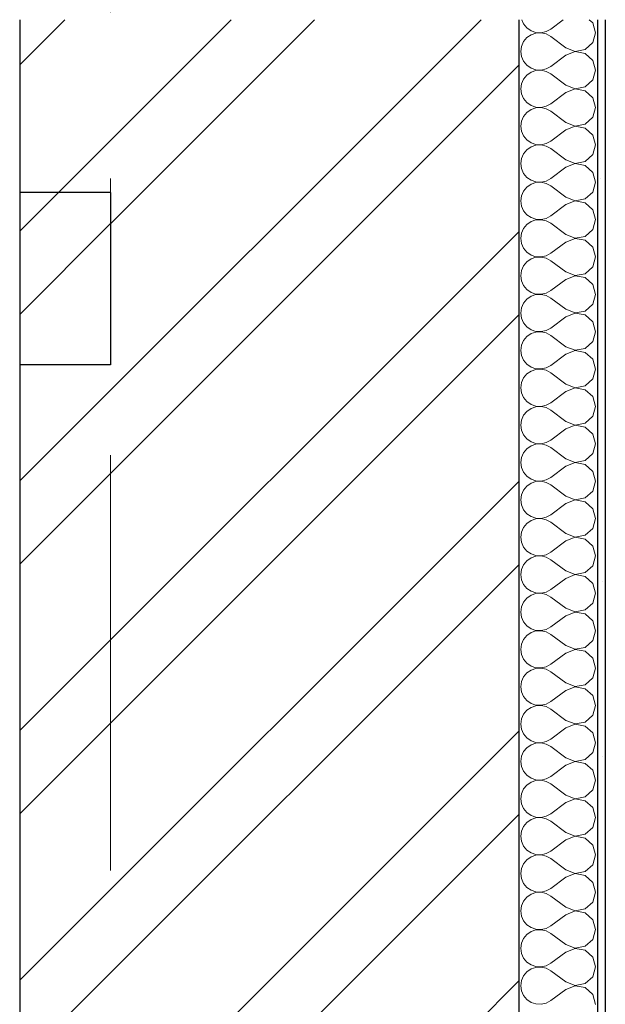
# Model space of a CAD drawing. Header units: millimetres. Extents: x -15683 to 202647, y -7448 to 20513.
# Tile 6 of 114: x -14663 to -13917, y 2595 to 3850. Entities that reach past the tile are written whole.
import ezdxf
from ezdxf.enums import TextEntityAlignment as Align

# ---------------------------------------------------------------- set-up
doc = ezdxf.new("R2010")
doc.units = ezdxf.units.MM
doc.header["$MEASUREMENT"] = 0
doc.set_wipeout_variables(frame=1)
doc.linetypes.add('Wipeout_Contour', pattern=[1000, 0, -1000])
doc.linetypes.add('Штрих-Штриховая', pattern=[1093.611073, 529.166651, -211.666656, 141.111112, -211.666656])
for name, color, linetype in [('Конструктив - Перекрытия', 7, 'Continuous'), ('Конструктив - Стены Несущие', 7, 'Continuous'), ('Элемент Модели - Оси', 7, 'Continuous')]:
    doc.layers.add(name, color=color, linetype=linetype)
doc.layers.add('Конструктив - Перекрытия_Ном._пера__29', color=7, linetype='Continuous', lineweight=30, true_color=0x3dad99)
for name, color, linetype, lineweight in [('Конструктив - Стены Несущие_Ном._пера__101', 253, 'Continuous', 5), ('Конструктив - Стены Несущие_Ном._пера__21', 7, 'Continuous', 30), ('Элемент Модели - Оси_Ном._пера__1', 7, 'Continuous', 15), ('Элемент Модели - Оси_Ном._пера__2', 8, 'Continuous', 15)]:
    doc.layers.add(name, color=color, linetype=linetype, lineweight=lineweight)
doc.styles.add('СГЕНЕРИР_СТИЛЬ_1', font='arial.ttf')
pattern_1 = [(45, (0, 0), (-159.099, 159.099), []), (45, (-53.03, 53.03), (-159.099, 159.099), [])]

# ---------------------------------------------------------------- blocks, each defined once
blk = doc.blocks.new('*X1')
at = {"layer": 'Конструктив - Стены Несущие_Ном._пера__101', "color": 253, "linetype": 'Continuous', "lineweight": 5}
for p, q in [((-14023.6, 3850), (-14021.2, 3844.6)), ((-14021.2, 3844.6), (-14017, 3839.6)), ((-14017, 3839.6), (-14011.6, 3835.8)), ((-13970.8, 3850), (-13986.7, 3838.1)), ((-13933.1, 3845.9), (-13937.6, 3850)), ((-13929.5, 3833.3), (-13933.1, 3845.9)), ((-14017, 3827.1), (-14021.2, 3822)), ((-14011.6, 3830.8), (-14017, 3827.1)), ((-14011.6, 3835.8), (-14005.4, 3833.7)), ((-14005.4, 3832.9), (-14011.6, 3830.8)), ((-14005.4, 3833.7), (-13998.8, 3833.4)), ((-13998.8, 3833.2), (-14005.4, 3832.9)), ((-13998.8, 3833.4), (-13992.4, 3834.9)), ((-13992.4, 3831.8), (-13998.8, 3833.2)), ((-13992.4, 3834.9), (-13986.7, 3838.1)), ((-13986.7, 3828.6), (-13992.4, 3831.8)), ((-13967.6, 3814.3), (-13986.7, 3828.6)), ((-13933.1, 3820.8), (-13929.5, 3833.3)), ((-14023.9, 3816), (-14024.8, 3809.5)), ((-14021.2, 3822), (-14023.9, 3816)), ((-13942.7, 3812), (-13933.1, 3820.8)), ((-14024.8, 3809.5), (-14023.9, 3803)), ((-14023.9, 3803), (-14021.2, 3797)), ((-13967.6, 3804.8), (-13986.7, 3790.5)), ((-13967.6, 3814.3), (-13955.5, 3809.6)), ((-13955.5, 3809.4), (-13967.6, 3804.8)), ((-13955.5, 3809.6), (-13942.7, 3812)), ((-13942.7, 3807), (-13955.5, 3809.4)), ((-13933.1, 3798.2), (-13942.7, 3807)), ((-14021.2, 3797), (-14017, 3791.9)), ((-14017, 3791.9), (-14011.6, 3788.2)), ((-13992.4, 3787.3), (-13986.7, 3790.5)), ((-13929.5, 3785.7), (-13933.1, 3798.2)), ((-14017, 3779.5), (-14021.2, 3774.4)), ((-14011.6, 3783.2), (-14017, 3779.5)), ((-14011.6, 3788.2), (-14005.4, 3786.1)), ((-14005.4, 3785.3), (-14011.6, 3783.2)), ((-14005.4, 3786.1), (-13998.8, 3785.8)), ((-13998.8, 3785.6), (-14005.4, 3785.3)), ((-13998.8, 3785.8), (-13992.4, 3787.3)), ((-13992.4, 3784.1), (-13998.8, 3785.6)), ((-13986.7, 3781), (-13992.4, 3784.1)), ((-13967.6, 3766.7), (-13986.7, 3781)), ((-13933.1, 3773.2), (-13929.5, 3785.7)), ((-14023.9, 3768.4), (-14024.8, 3761.9)), ((-14021.2, 3774.4), (-14023.9, 3768.4)), ((-13967.6, 3766.7), (-13955.5, 3762)), ((-13955.5, 3762), (-13942.7, 3764.4)), ((-13942.7, 3764.4), (-13933.1, 3773.2)), ((-14024.8, 3761.9), (-14023.9, 3755.4)), ((-14023.9, 3755.4), (-14021.2, 3749.4)), ((-13967.6, 3757.1), (-13986.7, 3742.9)), ((-13955.5, 3761.8), (-13967.6, 3757.1)), ((-13942.7, 3759.4), (-13955.5, 3761.8)), ((-13933.1, 3750.6), (-13942.7, 3759.4)), ((-14021.2, 3749.4), (-14017, 3744.3)), ((-14017, 3744.3), (-14011.6, 3740.6)), ((-14011.6, 3740.6), (-14005.4, 3738.5)), ((-13998.8, 3738.2), (-13992.4, 3739.7)), ((-13992.4, 3739.7), (-13986.7, 3742.9)), ((-13929.5, 3738.1), (-13933.1, 3750.6)), ((-14021.2, 3726.8), (-14023.9, 3720.8)), ((-14017, 3731.9), (-14021.2, 3726.8)), ((-14011.6, 3735.6), (-14017, 3731.9)), ((-14005.4, 3737.7), (-14011.6, 3735.6)), ((-14005.4, 3738.5), (-13998.8, 3738.2)), ((-13998.8, 3738), (-14005.4, 3737.7)), ((-13992.4, 3736.5), (-13998.8, 3738)), ((-13986.7, 3733.3), (-13992.4, 3736.5)), ((-13967.6, 3719), (-13986.7, 3733.3)), ((-13933.1, 3725.6), (-13929.5, 3738.1)), ((-14023.9, 3720.8), (-14024.8, 3714.3)), ((-14024.8, 3714.3), (-14023.9, 3707.8)), ((-13967.6, 3719), (-13955.5, 3714.4)), ((-13955.5, 3714.2), (-13967.6, 3709.5)), ((-13955.5, 3714.4), (-13942.7, 3716.8)), ((-13942.7, 3711.8), (-13955.5, 3714.2)), ((-13942.7, 3716.8), (-13933.1, 3725.6)), ((-14023.9, 3707.8), (-14021.2, 3701.8)), ((-14021.2, 3701.8), (-14017, 3696.7)), ((-13967.6, 3709.5), (-13986.7, 3695.2)), ((-13933.1, 3703), (-13942.7, 3711.8)), ((-13929.5, 3690.5), (-13933.1, 3703)), ((-14017, 3696.7), (-14011.6, 3693)), ((-14011.6, 3693), (-14005.4, 3690.9)), ((-14005.4, 3690.1), (-14011.6, 3688)), ((-14005.4, 3690.9), (-13998.8, 3690.6)), ((-13998.8, 3690.4), (-14005.4, 3690.1)), ((-13998.8, 3690.6), (-13992.4, 3692.1)), ((-13992.4, 3688.9), (-13998.8, 3690.4)), ((-13992.4, 3692.1), (-13986.7, 3695.2)), ((-13986.7, 3685.7), (-13992.4, 3688.9)), ((-13933.1, 3678), (-13929.5, 3690.5)), ((-14021.2, 3679.2), (-14023.9, 3673.2)), ((-14017, 3684.2), (-14021.2, 3679.2)), ((-14011.6, 3688), (-14017, 3684.2)), ((-13967.6, 3671.4), (-13986.7, 3685.7)), ((-13942.7, 3669.2), (-13933.1, 3678)), ((-14023.9, 3673.2), (-14024.8, 3666.7)), ((-14024.8, 3666.7), (-14023.9, 3660.2)), ((-13967.6, 3671.4), (-13955.5, 3666.8)), ((-13955.5, 3666.6), (-13967.6, 3661.9)), ((-13955.5, 3666.8), (-13942.7, 3669.2)), ((-13942.7, 3664.2), (-13955.5, 3666.6)), ((-13933.1, 3655.4), (-13942.7, 3664.2)), ((-14023.9, 3660.2), (-14021.2, 3654.1)), ((-14021.2, 3654.1), (-14017, 3649.1)), ((-13967.6, 3661.9), (-13986.7, 3647.6)), ((-13929.5, 3642.9), (-13933.1, 3655.4)), ((-14017, 3649.1), (-14011.6, 3645.4)), ((-14011.6, 3640.3), (-14017, 3636.6)), ((-14011.6, 3645.4), (-14005.4, 3643.3)), ((-14005.4, 3642.4), (-14011.6, 3640.3)), ((-14005.4, 3643.3), (-13998.8, 3643)), ((-13998.8, 3642.8), (-14005.4, 3642.4)), ((-13998.8, 3643), (-13992.4, 3644.4)), ((-13992.4, 3641.3), (-13998.8, 3642.8)), ((-13992.4, 3644.4), (-13986.7, 3647.6)), ((-13986.7, 3638.1), (-13992.4, 3641.3)), ((-13933.1, 3630.3), (-13929.5, 3642.9)), ((-14021.2, 3631.6), (-14023.9, 3625.6)), ((-14017, 3636.6), (-14021.2, 3631.6)), ((-13967.6, 3623.8), (-13986.7, 3638.1)), ((-13942.7, 3621.6), (-13933.1, 3630.3)), ((-14023.9, 3625.6), (-14024.8, 3619)), ((-14024.8, 3619), (-14023.9, 3612.5)), ((-13967.6, 3614.3), (-13986.7, 3600)), ((-13967.6, 3623.8), (-13955.5, 3619.1)), ((-13955.5, 3619), (-13967.6, 3614.3)), ((-13955.5, 3619.1), (-13942.7, 3621.6)), ((-13942.7, 3616.5), (-13955.5, 3619)), ((-13933.1, 3607.8), (-13942.7, 3616.5)), ((-14023.9, 3612.5), (-14021.2, 3606.5)), ((-14021.2, 3606.5), (-14017, 3601.5)), ((-14017, 3601.5), (-14011.6, 3597.8)), ((-13929.5, 3595.2), (-13933.1, 3607.8)), ((-14017, 3589), (-14021.2, 3583.9)), ((-14011.6, 3592.7), (-14017, 3589)), ((-14011.6, 3597.8), (-14005.4, 3595.7)), ((-14005.4, 3594.8), (-14011.6, 3592.7)), ((-14005.4, 3595.7), (-13998.8, 3595.3)), ((-13998.8, 3595.1), (-14005.4, 3594.8)), ((-13998.8, 3595.3), (-13992.4, 3596.8)), ((-13992.4, 3593.7), (-13998.8, 3595.1)), ((-13992.4, 3596.8), (-13986.7, 3600)), ((-13986.7, 3590.5), (-13992.4, 3593.7)), ((-13967.6, 3576.2), (-13986.7, 3590.5)), ((-13933.1, 3582.7), (-13929.5, 3595.2)), ((-14023.9, 3577.9), (-14024.8, 3571.4)), ((-14021.2, 3583.9), (-14023.9, 3577.9)), ((-13967.6, 3576.2), (-13955.5, 3571.5)), ((-13942.7, 3573.9), (-13933.1, 3582.7)), ((-14024.8, 3571.4), (-14023.9, 3564.9)), ((-14023.9, 3564.9), (-14021.2, 3558.9)), ((-13967.6, 3566.7), (-13986.7, 3552.4)), ((-13955.5, 3571.3), (-13967.6, 3566.7)), ((-13955.5, 3571.5), (-13942.7, 3573.9)), ((-13942.7, 3568.9), (-13955.5, 3571.3)), ((-13933.1, 3560.1), (-13942.7, 3568.9)), ((-14021.2, 3558.9), (-14017, 3553.9)), ((-14017, 3553.9), (-14011.6, 3550.1)), ((-13992.4, 3549.2), (-13986.7, 3552.4)), ((-13929.5, 3547.6), (-13933.1, 3560.1)), ((-14017, 3541.4), (-14021.2, 3536.3)), ((-14011.6, 3545.1), (-14017, 3541.4)), ((-14011.6, 3550.1), (-14005.4, 3548)), ((-14005.4, 3547.2), (-14011.6, 3545.1)), ((-14005.4, 3548), (-13998.8, 3547.7)), ((-13998.8, 3547.5), (-14005.4, 3547.2)), ((-13998.8, 3547.7), (-13992.4, 3549.2)), ((-13992.4, 3546), (-13998.8, 3547.5)), ((-13986.7, 3542.9), (-13992.4, 3546)), ((-13967.6, 3528.6), (-13986.7, 3542.9)), ((-13933.1, 3535.1), (-13929.5, 3547.6)), ((-14023.9, 3530.3), (-14024.8, 3523.8)), ((-14021.2, 3536.3), (-14023.9, 3530.3)), ((-13967.6, 3528.6), (-13955.5, 3523.9)), ((-13955.5, 3523.9), (-13942.7, 3526.3)), ((-13942.7, 3526.3), (-13933.1, 3535.1)), ((-14024.8, 3523.8), (-14023.9, 3517.3)), ((-14023.9, 3517.3), (-14021.2, 3511.3)), ((-13967.6, 3519), (-13986.7, 3504.8)), ((-13955.5, 3523.7), (-13967.6, 3519)), ((-13942.7, 3521.3), (-13955.5, 3523.7)), ((-13933.1, 3512.5), (-13942.7, 3521.3)), ((-14021.2, 3511.3), (-14017, 3506.2)), ((-14017, 3506.2), (-14011.6, 3502.5)), ((-14011.6, 3502.5), (-14005.4, 3500.4)), ((-13998.8, 3500.1), (-13992.4, 3501.6)), ((-13992.4, 3501.6), (-13986.7, 3504.8)), ((-13929.5, 3500), (-13933.1, 3512.5)), ((-14021.2, 3488.7), (-14023.9, 3482.7)), ((-14017, 3493.8), (-14021.2, 3488.7)), ((-14011.6, 3497.5), (-14017, 3493.8)), ((-14005.4, 3499.6), (-14011.6, 3497.5)), ((-14005.4, 3500.4), (-13998.8, 3500.1)), ((-13998.8, 3499.9), (-14005.4, 3499.6)), ((-13992.4, 3498.4), (-13998.8, 3499.9)), ((-13986.7, 3495.2), (-13992.4, 3498.4)), ((-13967.6, 3481), (-13986.7, 3495.2)), ((-13933.1, 3487.5), (-13929.5, 3500)), ((-14023.9, 3482.7), (-14024.8, 3476.2)), ((-14024.8, 3476.2), (-14023.9, 3469.7)), ((-13967.6, 3481), (-13955.5, 3476.3)), ((-13955.5, 3476.1), (-13967.6, 3471.4)), ((-13955.5, 3476.3), (-13942.7, 3478.7)), ((-13942.7, 3473.7), (-13955.5, 3476.1)), ((-13942.7, 3478.7), (-13933.1, 3487.5)), ((-14023.9, 3469.7), (-14021.2, 3463.7)), ((-14021.2, 3463.7), (-14017, 3458.6)), ((-13967.6, 3471.4), (-13986.7, 3457.1)), ((-13933.1, 3464.9), (-13942.7, 3473.7)), ((-13929.5, 3452.4), (-13933.1, 3464.9)), ((-14017, 3458.6), (-14011.6, 3454.9)), ((-14011.6, 3454.9), (-14005.4, 3452.8)), ((-14005.4, 3452), (-14011.6, 3449.9)), ((-14005.4, 3452.8), (-13998.8, 3452.5)), ((-13998.8, 3452.3), (-14005.4, 3452)), ((-13998.8, 3452.5), (-13992.4, 3454)), ((-13992.4, 3450.8), (-13998.8, 3452.3)), ((-13992.4, 3454), (-13986.7, 3457.1)), ((-13986.7, 3447.6), (-13992.4, 3450.8)), ((-13933.1, 3439.9), (-13929.5, 3452.4)), ((-14021.2, 3441.1), (-14023.9, 3435.1)), ((-14017, 3446.1), (-14021.2, 3441.1)), ((-14011.6, 3449.9), (-14017, 3446.1)), ((-13967.6, 3433.3), (-13986.7, 3447.6)), ((-13942.7, 3431.1), (-13933.1, 3439.9)), ((-14023.9, 3435.1), (-14024.8, 3428.6)), ((-14024.8, 3428.6), (-14023.9, 3422.1)), ((-13967.6, 3433.3), (-13955.5, 3428.7)), ((-13955.5, 3428.5), (-13967.6, 3423.8)), ((-13955.5, 3428.7), (-13942.7, 3431.1)), ((-13942.7, 3426.1), (-13955.5, 3428.5)), ((-13933.1, 3417.3), (-13942.7, 3426.1)), ((-14023.9, 3422.1), (-14021.2, 3416.1)), ((-14021.2, 3416.1), (-14017, 3411)), ((-13967.6, 3423.8), (-13986.7, 3409.5)), ((-13929.5, 3404.8), (-13933.1, 3417.3)), ((-14017, 3411), (-14011.6, 3407.3)), ((-14011.6, 3402.2), (-14017, 3398.5)), ((-14011.6, 3407.3), (-14005.4, 3405.2)), ((-14005.4, 3404.3), (-14011.6, 3402.2)), ((-14005.4, 3405.2), (-13998.8, 3404.9)), ((-13998.8, 3404.7), (-14005.4, 3404.3)), ((-13998.8, 3404.9), (-13992.4, 3406.3)), ((-13992.4, 3403.2), (-13998.8, 3404.7)), ((-13992.4, 3406.3), (-13986.7, 3409.5)), ((-13986.7, 3400), (-13992.4, 3403.2)), ((-13933.1, 3392.2), (-13929.5, 3404.8)), ((-14021.2, 3393.5), (-14023.9, 3387.5)), ((-14017, 3398.5), (-14021.2, 3393.5)), ((-13967.6, 3385.7), (-13986.7, 3400)), ((-13942.7, 3383.5), (-13933.1, 3392.2)), ((-14023.9, 3387.5), (-14024.8, 3381)), ((-14024.8, 3381), (-14023.9, 3374.4)), ((-13967.6, 3376.2), (-13986.7, 3361.9)), ((-13967.6, 3385.7), (-13955.5, 3381)), ((-13955.5, 3380.9), (-13967.6, 3376.2)), ((-13955.5, 3381), (-13942.7, 3383.5)), ((-13942.7, 3378.4), (-13955.5, 3380.9)), ((-13933.1, 3369.7), (-13942.7, 3378.4)), ((-14023.9, 3374.4), (-14021.2, 3368.4)), ((-14021.2, 3368.4), (-14017, 3363.4)), ((-14017, 3363.4), (-14011.6, 3359.7)), ((-13929.5, 3357.1), (-13933.1, 3369.7)), ((-14017, 3350.9), (-14021.2, 3345.9)), ((-14011.6, 3354.6), (-14017, 3350.9)), ((-14011.6, 3359.7), (-14005.4, 3357.6)), ((-14005.4, 3356.7), (-14011.6, 3354.6)), ((-14005.4, 3357.6), (-13998.8, 3357.2)), ((-13998.8, 3357), (-14005.4, 3356.7)), ((-13998.8, 3357.2), (-13992.4, 3358.7)), ((-13992.4, 3355.6), (-13998.8, 3357)), ((-13992.4, 3358.7), (-13986.7, 3361.9)), ((-13986.7, 3352.4), (-13992.4, 3355.6)), ((-13967.6, 3338.1), (-13986.7, 3352.4)), ((-13933.1, 3344.6), (-13929.5, 3357.1)), ((-14023.9, 3339.8), (-14024.8, 3333.3)), ((-14021.2, 3345.9), (-14023.9, 3339.8)), ((-13967.6, 3338.1), (-13955.5, 3333.4)), ((-13942.7, 3335.8), (-13933.1, 3344.6)), ((-14024.8, 3333.3), (-14023.9, 3326.8)), ((-14023.9, 3326.8), (-14021.2, 3320.8)), ((-13967.6, 3328.6), (-13986.7, 3314.3)), ((-13955.5, 3333.2), (-13967.6, 3328.6)), ((-13955.5, 3333.4), (-13942.7, 3335.8)), ((-13942.7, 3330.8), (-13955.5, 3333.2)), ((-13933.1, 3322), (-13942.7, 3330.8)), ((-14021.2, 3320.8), (-14017, 3315.8)), ((-14017, 3315.8), (-14011.6, 3312)), ((-13992.4, 3311.1), (-13986.7, 3314.3)), ((-13929.5, 3309.5), (-13933.1, 3322)), ((-14017, 3303.3), (-14021.2, 3298.2)), ((-14011.6, 3307), (-14017, 3303.3)), ((-14011.6, 3312), (-14005.4, 3309.9)), ((-14005.4, 3309.1), (-14011.6, 3307)), ((-14005.4, 3309.9), (-13998.8, 3309.6)), ((-13998.8, 3309.4), (-14005.4, 3309.1)), ((-13998.8, 3309.6), (-13992.4, 3311.1)), ((-13992.4, 3307.9), (-13998.8, 3309.4)), ((-13986.7, 3304.8), (-13992.4, 3307.9)), ((-13967.6, 3290.5), (-13986.7, 3304.8)), ((-13933.1, 3297), (-13929.5, 3309.5)), ((-14023.9, 3292.2), (-14024.8, 3285.7)), ((-14021.2, 3298.2), (-14023.9, 3292.2)), ((-13967.6, 3290.5), (-13955.5, 3285.8)), ((-13955.5, 3285.8), (-13942.7, 3288.2)), ((-13942.7, 3288.2), (-13933.1, 3297)), ((-14024.8, 3285.7), (-14023.9, 3279.2)), ((-14023.9, 3279.2), (-14021.2, 3273.2)), ((-13967.6, 3281), (-13986.7, 3266.7)), ((-13955.5, 3285.6), (-13967.6, 3281)), ((-13942.7, 3283.2), (-13955.5, 3285.6)), ((-13933.1, 3274.4), (-13942.7, 3283.2)), ((-14021.2, 3273.2), (-14017, 3268.1)), ((-14017, 3268.1), (-14011.6, 3264.4)), ((-14011.6, 3264.4), (-14005.4, 3262.3)), ((-14005.4, 3262.3), (-13998.8, 3262)), ((-13998.8, 3262), (-13992.4, 3263.5)), ((-13992.4, 3263.5), (-13986.7, 3266.7)), ((-13929.5, 3261.9), (-13933.1, 3274.4)), ((-14021.2, 3250.6), (-14023.9, 3244.6)), ((-14017, 3255.7), (-14021.2, 3250.6)), ((-14011.6, 3259.4), (-14017, 3255.7)), ((-14005.4, 3261.5), (-14011.6, 3259.4)), ((-13998.8, 3261.8), (-14005.4, 3261.5)), ((-13992.4, 3260.3), (-13998.8, 3261.8)), ((-13986.7, 3257.1), (-13992.4, 3260.3)), ((-13967.6, 3242.9), (-13986.7, 3257.1)), ((-13933.1, 3249.4), (-13929.5, 3261.9)), ((-14023.9, 3244.6), (-14024.8, 3238.1)), ((-14024.8, 3238.1), (-14023.9, 3231.6)), ((-13967.6, 3242.9), (-13955.5, 3238.2)), ((-13955.5, 3238), (-13967.6, 3233.3)), ((-13955.5, 3238.2), (-13942.7, 3240.6)), ((-13942.7, 3235.6), (-13955.5, 3238)), ((-13942.7, 3240.6), (-13933.1, 3249.4)), ((-14023.9, 3231.6), (-14021.2, 3225.6)), ((-14021.2, 3225.6), (-14017, 3220.5)), ((-13967.6, 3233.3), (-13986.7, 3219)), ((-13933.1, 3226.8), (-13942.7, 3235.6)), ((-13929.5, 3214.3), (-13933.1, 3226.8)), ((-14017, 3220.5), (-14011.6, 3216.8)), ((-14011.6, 3216.8), (-14005.4, 3214.7)), ((-14005.4, 3213.9), (-14011.6, 3211.8)), ((-14005.4, 3214.7), (-13998.8, 3214.4)), ((-13998.8, 3214.2), (-14005.4, 3213.9)), ((-13998.8, 3214.4), (-13992.4, 3215.9)), ((-13992.4, 3212.7), (-13998.8, 3214.2)), ((-13992.4, 3215.9), (-13986.7, 3219)), ((-13986.7, 3209.5), (-13992.4, 3212.7)), ((-13933.1, 3201.8), (-13929.5, 3214.3)), ((-14021.2, 3203), (-14023.9, 3197)), ((-14017, 3208.1), (-14021.2, 3203)), ((-14011.6, 3211.8), (-14017, 3208.1)), ((-13967.6, 3195.2), (-13986.7, 3209.5)), ((-13942.7, 3193), (-13933.1, 3201.8)), ((-14023.9, 3197), (-14024.8, 3190.5)), ((-14024.8, 3190.5), (-14023.9, 3184)), ((-13967.6, 3195.2), (-13955.5, 3190.6)), ((-13955.5, 3190.4), (-13967.6, 3185.7)), ((-13955.5, 3190.6), (-13942.7, 3193)), ((-13942.7, 3188), (-13955.5, 3190.4)), ((-13933.1, 3179.2), (-13942.7, 3188)), ((-14023.9, 3184), (-14021.2, 3178)), ((-14021.2, 3178), (-14017, 3172.9)), ((-13967.6, 3185.7), (-13986.7, 3171.4)), ((-13929.5, 3166.7), (-13933.1, 3179.2)), ((-14017, 3172.9), (-14011.6, 3169.2)), ((-14011.6, 3164.2), (-14017, 3160.4)), ((-14011.6, 3169.2), (-14005.4, 3167.1)), ((-14005.4, 3166.3), (-14011.6, 3164.2)), ((-14005.4, 3167.1), (-13998.8, 3166.8)), ((-13998.8, 3166.6), (-14005.4, 3166.3)), ((-13998.8, 3166.8), (-13992.4, 3168.2)), ((-13992.4, 3165.1), (-13998.8, 3166.6)), ((-13992.4, 3168.2), (-13986.7, 3171.4)), ((-13986.7, 3161.9), (-13992.4, 3165.1)), ((-13967.6, 3147.6), (-13986.7, 3161.9)), ((-13933.1, 3154.1), (-13929.5, 3166.7)), ((-14023.9, 3149.4), (-14024.8, 3142.9)), ((-14021.2, 3155.4), (-14023.9, 3149.4)), ((-14017, 3160.4), (-14021.2, 3155.4)), ((-13942.7, 3145.4), (-13933.1, 3154.1)), ((-14024.8, 3142.9), (-14023.9, 3136.4)), ((-13967.6, 3138.1), (-13986.7, 3123.8)), ((-13967.6, 3147.6), (-13955.5, 3143)), ((-13955.5, 3142.8), (-13967.6, 3138.1)), ((-13955.5, 3143), (-13942.7, 3145.4)), ((-13942.7, 3140.3), (-13955.5, 3142.8)), ((-13933.1, 3131.6), (-13942.7, 3140.3)), ((-14023.9, 3136.4), (-14021.2, 3130.3)), ((-14021.2, 3130.3), (-14017, 3125.3)), ((-14017, 3125.3), (-14011.6, 3121.6)), ((-13929.5, 3119), (-13933.1, 3131.6)), ((-14017, 3112.8), (-14021.2, 3107.8)), ((-14011.6, 3116.5), (-14017, 3112.8)), ((-14011.6, 3121.6), (-14005.4, 3119.5)), ((-14005.4, 3118.6), (-14011.6, 3116.5)), ((-14005.4, 3119.5), (-13998.8, 3119.1)), ((-13998.8, 3119), (-14005.4, 3118.6)), ((-13998.8, 3119.1), (-13992.4, 3120.6)), ((-13992.4, 3117.5), (-13998.8, 3119)), ((-13992.4, 3120.6), (-13986.7, 3123.8)), ((-13986.7, 3114.3), (-13992.4, 3117.5)), ((-13967.6, 3100), (-13986.7, 3114.3)), ((-13933.1, 3106.5), (-13929.5, 3119)), ((-14023.9, 3101.7), (-14024.8, 3095.2)), ((-14021.2, 3107.8), (-14023.9, 3101.7)), ((-13967.6, 3100), (-13955.5, 3095.3)), ((-13942.7, 3097.8), (-13933.1, 3106.5)), ((-14024.8, 3095.2), (-14023.9, 3088.7)), ((-14023.9, 3088.7), (-14021.2, 3082.7)), ((-13967.6, 3090.5), (-13986.7, 3076.2)), ((-13955.5, 3095.1), (-13967.6, 3090.5)), ((-13955.5, 3095.3), (-13942.7, 3097.8)), ((-13942.7, 3092.7), (-13955.5, 3095.1)), ((-13933.1, 3083.9), (-13942.7, 3092.7)), ((-14021.2, 3082.7), (-14017, 3077.7)), ((-14017, 3077.7), (-14011.6, 3073.9)), ((-13992.4, 3073), (-13986.7, 3076.2)), ((-13929.5, 3071.4), (-13933.1, 3083.9)), ((-14017, 3065.2), (-14021.2, 3060.1)), ((-14011.6, 3068.9), (-14017, 3065.2)), ((-14011.6, 3073.9), (-14005.4, 3071.8)), ((-14005.4, 3071), (-14011.6, 3068.9)), ((-14005.4, 3071.8), (-13998.8, 3071.5)), ((-13998.8, 3071.3), (-14005.4, 3071)), ((-13998.8, 3071.5), (-13992.4, 3073)), ((-13992.4, 3069.8), (-13998.8, 3071.3)), ((-13986.7, 3066.7), (-13992.4, 3069.8)), ((-13967.6, 3052.4), (-13986.7, 3066.7)), ((-13933.1, 3058.9), (-13929.5, 3071.4)), ((-14023.9, 3054.1), (-14024.8, 3047.6)), ((-14021.2, 3060.1), (-14023.9, 3054.1)), ((-13967.6, 3052.4), (-13955.5, 3047.7)), ((-13955.5, 3047.7), (-13942.7, 3050.1)), ((-13942.7, 3050.1), (-13933.1, 3058.9)), ((-14024.8, 3047.6), (-14023.9, 3041.1)), ((-14023.9, 3041.1), (-14021.2, 3035.1)), ((-13967.6, 3042.9), (-13986.7, 3028.6)), ((-13955.5, 3047.5), (-13967.6, 3042.9)), ((-13942.7, 3045.1), (-13955.5, 3047.5)), ((-13933.1, 3036.3), (-13942.7, 3045.1)), ((-14021.2, 3035.1), (-14017, 3030)), ((-14017, 3030), (-14011.6, 3026.3)), ((-14011.6, 3026.3), (-14005.4, 3024.2)), ((-14005.4, 3024.2), (-13998.8, 3023.9)), ((-13998.8, 3023.9), (-13992.4, 3025.4)), ((-13992.4, 3025.4), (-13986.7, 3028.6)), ((-13929.5, 3023.8), (-13933.1, 3036.3)), ((-14021.2, 3012.5), (-14023.9, 3006.5)), ((-14017, 3017.6), (-14021.2, 3012.5)), ((-14011.6, 3021.3), (-14017, 3017.6)), ((-14005.4, 3023.4), (-14011.6, 3021.3)), ((-13998.8, 3023.7), (-14005.4, 3023.4)), ((-13992.4, 3022.2), (-13998.8, 3023.7)), ((-13986.7, 3019), (-13992.4, 3022.2)), ((-13967.6, 3004.8), (-13986.7, 3019)), ((-13933.1, 3011.3), (-13929.5, 3023.8)), ((-14023.9, 3006.5), (-14024.8, 3000)), ((-14024.8, 3000), (-14023.9, 2993.5)), ((-13967.6, 3004.8), (-13955.5, 3000.1)), ((-13955.5, 2999.9), (-13967.6, 2995.2)), ((-13955.5, 3000.1), (-13942.7, 3002.5)), ((-13942.7, 2997.5), (-13955.5, 2999.9)), ((-13942.7, 3002.5), (-13933.1, 3011.3)), ((-14023.9, 2993.5), (-14021.2, 2987.5)), ((-14021.2, 2987.5), (-14017, 2982.4)), ((-13967.6, 2995.2), (-13986.7, 2981)), ((-13933.1, 2988.7), (-13942.7, 2997.5)), ((-13929.5, 2976.2), (-13933.1, 2988.7)), ((-14017, 2982.4), (-14011.6, 2978.7)), ((-14011.6, 2973.7), (-14017, 2970)), ((-14011.6, 2978.7), (-14005.4, 2976.6)), ((-14005.4, 2975.8), (-14011.6, 2973.7)), ((-14005.4, 2976.6), (-13998.8, 2976.3)), ((-13998.8, 2976.1), (-14005.4, 2975.8)), ((-13998.8, 2976.3), (-13992.4, 2977.8)), ((-13992.4, 2974.6), (-13998.8, 2976.1)), ((-13992.4, 2977.8), (-13986.7, 2981)), ((-13986.7, 2971.4), (-13992.4, 2974.6)), ((-13933.1, 2963.7), (-13929.5, 2976.2)), ((-14021.2, 2964.9), (-14023.9, 2958.9)), ((-14017, 2970), (-14021.2, 2964.9)), ((-13967.6, 2957.1), (-13986.7, 2971.4)), ((-13942.7, 2954.9), (-13933.1, 2963.7)), ((-14023.9, 2958.9), (-14024.8, 2952.4)), ((-14024.8, 2952.4), (-14023.9, 2945.9)), ((-13967.6, 2957.1), (-13955.5, 2952.5)), ((-13955.5, 2952.3), (-13967.6, 2947.6)), ((-13955.5, 2952.5), (-13942.7, 2954.9)), ((-13942.7, 2949.9), (-13955.5, 2952.3)), ((-13933.1, 2941.1), (-13942.7, 2949.9)), ((-14023.9, 2945.9), (-14021.2, 2939.9)), ((-14021.2, 2939.9), (-14017, 2934.8)), ((-13967.6, 2947.6), (-13986.7, 2933.3)), ((-13929.5, 2928.6), (-13933.1, 2941.1)), ((-14017, 2934.8), (-14011.6, 2931.1)), ((-14011.6, 2926.1), (-14017, 2922.3)), ((-14011.6, 2931.1), (-14005.4, 2929)), ((-14005.4, 2928.2), (-14011.6, 2926.1)), ((-14005.4, 2929), (-13998.8, 2928.7)), ((-13998.8, 2928.5), (-14005.4, 2928.2)), ((-13998.8, 2928.7), (-13992.4, 2930.2)), ((-13992.4, 2927), (-13998.8, 2928.5)), ((-13992.4, 2930.2), (-13986.7, 2933.3)), ((-13986.7, 2923.8), (-13992.4, 2927)), ((-13967.6, 2909.5), (-13986.7, 2923.8)), ((-13933.1, 2916.1), (-13929.5, 2928.6)), ((-14023.9, 2911.3), (-14024.8, 2904.8)), ((-14021.2, 2917.3), (-14023.9, 2911.3)), ((-14017, 2922.3), (-14021.2, 2917.3)), ((-13942.7, 2907.3), (-13933.1, 2916.1)), ((-14024.8, 2904.8), (-14023.9, 2898.3)), ((-13967.6, 2900), (-13986.7, 2885.7)), ((-13967.6, 2909.5), (-13955.5, 2904.9)), ((-13955.5, 2904.7), (-13967.6, 2900)), ((-13955.5, 2904.9), (-13942.7, 2907.3)), ((-13942.7, 2902.2), (-13955.5, 2904.7)), ((-13933.1, 2893.5), (-13942.7, 2902.2)), ((-14023.9, 2898.3), (-14021.2, 2892.2)), ((-14021.2, 2892.2), (-14017, 2887.2)), ((-14017, 2887.2), (-14011.6, 2883.5)), ((-13929.5, 2881), (-13933.1, 2893.5)), ((-14017, 2874.7), (-14021.2, 2869.7)), ((-14011.6, 2878.4), (-14017, 2874.7)), ((-14011.6, 2883.5), (-14005.4, 2881.4)), ((-14005.4, 2880.5), (-14011.6, 2878.4)), ((-14005.4, 2881.4), (-13998.8, 2881)), ((-13998.8, 2880.9), (-14005.4, 2880.5)), ((-13998.8, 2881), (-13992.4, 2882.5)), ((-13992.4, 2879.4), (-13998.8, 2880.9)), ((-13992.4, 2882.5), (-13986.7, 2885.7)), ((-13986.7, 2876.2), (-13992.4, 2879.4)), ((-13967.6, 2861.9), (-13986.7, 2876.2)), ((-13933.1, 2868.4), (-13929.5, 2881)), ((-14023.9, 2863.6), (-14024.8, 2857.1)), ((-14021.2, 2869.7), (-14023.9, 2863.6)), ((-13967.6, 2861.9), (-13955.5, 2857.2)), ((-13942.7, 2859.7), (-13933.1, 2868.4)), ((-14024.8, 2857.1), (-14023.9, 2850.6)), ((-14023.9, 2850.6), (-14021.2, 2844.6)), ((-13967.6, 2852.4), (-13986.7, 2838.1)), ((-13955.5, 2857), (-13967.6, 2852.4)), ((-13955.5, 2857.2), (-13942.7, 2859.7)), ((-13942.7, 2854.6), (-13955.5, 2857)), ((-13933.1, 2845.9), (-13942.7, 2854.6)), ((-14021.2, 2844.6), (-14017, 2839.6)), ((-14017, 2839.6), (-14011.6, 2835.8)), ((-14011.6, 2835.8), (-14005.4, 2833.7)), ((-13992.4, 2834.9), (-13986.7, 2838.1)), ((-13929.5, 2833.3), (-13933.1, 2845.9)), ((-14017, 2827.1), (-14021.2, 2822)), ((-14011.6, 2830.8), (-14017, 2827.1)), ((-14005.4, 2832.9), (-14011.6, 2830.8)), ((-14005.4, 2833.7), (-13998.8, 2833.4)), ((-13998.8, 2833.2), (-14005.4, 2832.9)), ((-13998.8, 2833.4), (-13992.4, 2834.9)), ((-13992.4, 2831.8), (-13998.8, 2833.2)), ((-13986.7, 2828.6), (-13992.4, 2831.8)), ((-13967.6, 2814.3), (-13986.7, 2828.6)), ((-13933.1, 2820.8), (-13929.5, 2833.3)), ((-14023.9, 2816), (-14024.8, 2809.5)), ((-14021.2, 2822), (-14023.9, 2816)), ((-13967.6, 2814.3), (-13955.5, 2809.6)), ((-13955.5, 2809.6), (-13942.7, 2812)), ((-13942.7, 2812), (-13933.1, 2820.8)), ((-14024.8, 2809.5), (-14023.9, 2803)), ((-14023.9, 2803), (-14021.2, 2797)), ((-13967.6, 2804.8), (-13986.7, 2790.5)), ((-13955.5, 2809.4), (-13967.6, 2804.8)), ((-13942.7, 2807), (-13955.5, 2809.4)), ((-13933.1, 2798.2), (-13942.7, 2807)), ((-13929.5, 2785.7), (-13933.1, 2798.2)), ((-14021.2, 2797), (-14017, 2791.9)), ((-14017, 2791.9), (-14011.6, 2788.2)), ((-14011.6, 2788.2), (-14005.4, 2786.1)), ((-14005.4, 2786.1), (-13998.8, 2785.8)), ((-13998.8, 2785.6), (-14005.4, 2785.3)), ((-13998.8, 2785.8), (-13992.4, 2787.3)), ((-13992.4, 2784.1), (-13998.8, 2785.6)), ((-13992.4, 2787.3), (-13986.7, 2790.5)), ((-13933.1, 2773.2), (-13929.5, 2785.7)), ((-14021.2, 2774.4), (-14023.9, 2768.4)), ((-14017, 2779.5), (-14021.2, 2774.4)), ((-14011.6, 2783.2), (-14017, 2779.5)), ((-14005.4, 2785.3), (-14011.6, 2783.2)), ((-13986.7, 2781), (-13992.4, 2784.1)), ((-13967.6, 2766.7), (-13986.7, 2781)), ((-13942.7, 2764.4), (-13933.1, 2773.2)), ((-14023.9, 2768.4), (-14024.8, 2761.9)), ((-14024.8, 2761.9), (-14023.9, 2755.4)), ((-13967.6, 2766.7), (-13955.5, 2762)), ((-13955.5, 2761.8), (-13967.6, 2757.1)), ((-13955.5, 2762), (-13942.7, 2764.4)), ((-13942.7, 2759.4), (-13955.5, 2761.8)), ((-14023.9, 2755.4), (-14021.2, 2749.4)), ((-14021.2, 2749.4), (-14017, 2744.3)), ((-13967.6, 2757.1), (-13986.7, 2742.9)), ((-13933.1, 2750.6), (-13942.7, 2759.4)), ((-13929.5, 2738.1), (-13933.1, 2750.6)), ((-14017, 2744.3), (-14011.6, 2740.6)), ((-14011.6, 2735.6), (-14017, 2731.9)), ((-14011.6, 2740.6), (-14005.4, 2738.5)), ((-14005.4, 2737.7), (-14011.6, 2735.6)), ((-14005.4, 2738.5), (-13998.8, 2738.2)), ((-13998.8, 2738), (-14005.4, 2737.7)), ((-13998.8, 2738.2), (-13992.4, 2739.7)), ((-13992.4, 2736.5), (-13998.8, 2738)), ((-13992.4, 2739.7), (-13986.7, 2742.9)), ((-13986.7, 2733.3), (-13992.4, 2736.5)), ((-13933.1, 2725.6), (-13929.5, 2738.1)), ((-14021.2, 2726.8), (-14023.9, 2720.8)), ((-14017, 2731.9), (-14021.2, 2726.8)), ((-13967.6, 2719), (-13986.7, 2733.3)), ((-13942.7, 2716.8), (-13933.1, 2725.6)), ((-14023.9, 2720.8), (-14024.8, 2714.3)), ((-14024.8, 2714.3), (-14023.9, 2707.8)), ((-13967.6, 2719), (-13955.5, 2714.4)), ((-13955.5, 2714.2), (-13967.6, 2709.5)), ((-13955.5, 2714.4), (-13942.7, 2716.8)), ((-13942.7, 2711.8), (-13955.5, 2714.2)), ((-13933.1, 2703), (-13942.7, 2711.8)), ((-14023.9, 2707.8), (-14021.2, 2701.8)), ((-14021.2, 2701.8), (-14017, 2696.7)), ((-13967.6, 2709.5), (-13986.7, 2695.2)), ((-13929.5, 2690.5), (-13933.1, 2703)), ((-14017, 2696.7), (-14011.6, 2693)), ((-14011.6, 2688), (-14017, 2684.2)), ((-14011.6, 2693), (-14005.4, 2690.9)), ((-14005.4, 2690.1), (-14011.6, 2688)), ((-14005.4, 2690.9), (-13998.8, 2690.6)), ((-13998.8, 2690.4), (-14005.4, 2690.1)), ((-13998.8, 2690.6), (-13992.4, 2692.1)), ((-13992.4, 2688.9), (-13998.8, 2690.4)), ((-13992.4, 2692.1), (-13986.7, 2695.2)), ((-13986.7, 2685.7), (-13992.4, 2688.9)), ((-13967.6, 2671.4), (-13986.7, 2685.7)), ((-13933.1, 2678), (-13929.5, 2690.5)), ((-14023.9, 2673.2), (-14024.8, 2666.7)), ((-14021.2, 2679.2), (-14023.9, 2673.2)), ((-14017, 2684.2), (-14021.2, 2679.2)), ((-13942.7, 2669.2), (-13933.1, 2678)), ((-14024.8, 2666.7), (-14023.9, 2660.2)), ((-14023.9, 2660.2), (-14021.2, 2654.1)), ((-13967.6, 2661.9), (-13986.7, 2647.6)), ((-13967.6, 2671.4), (-13955.5, 2666.8)), ((-13955.5, 2666.6), (-13967.6, 2661.9)), ((-13955.5, 2666.8), (-13942.7, 2669.2)), ((-13942.7, 2664.2), (-13955.5, 2666.6)), ((-13933.1, 2655.4), (-13942.7, 2664.2)), ((-14021.2, 2654.1), (-14017, 2649.1)), ((-14017, 2649.1), (-14011.6, 2645.4)), ((-13992.4, 2644.4), (-13986.7, 2647.6)), ((-13929.5, 2642.9), (-13933.1, 2655.4)), ((-14017, 2636.6), (-14021.2, 2631.6)), ((-14011.6, 2640.3), (-14017, 2636.6)), ((-14011.6, 2645.4), (-14005.4, 2643.3)), ((-14005.4, 2642.4), (-14011.6, 2640.3)), ((-14005.4, 2643.3), (-13998.8, 2643)), ((-13998.8, 2642.8), (-14005.4, 2642.4)), ((-13998.8, 2643), (-13992.4, 2644.4)), ((-13992.4, 2641.3), (-13998.8, 2642.8)), ((-13986.7, 2638.1), (-13992.4, 2641.3)), ((-13967.6, 2623.8), (-13986.7, 2638.1)), ((-13933.1, 2630.3), (-13929.5, 2642.9)), ((-14023.9, 2625.6), (-14024.8, 2619)), ((-14021.2, 2631.6), (-14023.9, 2625.6)), ((-13967.6, 2623.8), (-13955.5, 2619.1)), ((-13942.7, 2621.6), (-13933.1, 2630.3)), ((-14024.8, 2619), (-14023.9, 2612.5)), ((-14023.9, 2612.5), (-14021.2, 2606.5)), ((-13967.6, 2614.3), (-13986.7, 2600)), ((-13955.5, 2619), (-13967.6, 2614.3)), ((-13955.5, 2619.1), (-13942.7, 2621.6)), ((-13942.7, 2616.5), (-13955.5, 2619)), ((-13933.1, 2607.8), (-13942.7, 2616.5)), ((-14021.2, 2606.5), (-14017, 2601.5)), ((-14017, 2601.5), (-14011.6, 2597.8)), ((-14011.6, 2597.8), (-14005.4, 2595.7)), ((-13992.4, 2596.8), (-13986.7, 2600)), ((-13929.5, 2595.2), (-13933.1, 2607.8)), ((-14005.4, 2595.7), (-13998.8, 2595.3)), ((-13998.8, 2595.3), (-13992.4, 2596.8))]:
    blk.add_line(p, q, dxfattribs=at)
blk = doc.blocks.new('Элемент Разреза_1_1')
at = {"color": 254, "linetype": 'Wipeout_Contour', "lineweight": 0, "ltscale": 58401.920722}
blk.add_wipeout([(-14662.8, 3850), (-14662.8, -300), (-14027.2, -300), (-14027.2, 3850)], dxfattribs=at).dxf.layer = 'Конструктив - Стены Несущие'
at = {"color": 254, "linetype": 'Wipeout_Contour', "lineweight": 0, "ltscale": 56740.177692}
blk.add_wipeout([(-13927.2, -300), (-13917.2, -300), (-13917.2, 3850), (-13927.2, 3850)], dxfattribs=at).dxf.layer = 'Конструктив - Стены Несущие'
at = {"layer": 'Конструктив - Стены Несущие_Ном._пера__101', "linetype": 'Continuous', "lineweight": 5}
h = blk.add_hatch(dxfattribs=at)
h.set_pattern_fill('КИРПИЧ_01_0001', color=253, style=0, pattern_type=2)
h.set_pattern_definition(pattern_1)
h.paths.add_polyline_path([(-14662.8, 3850), (-14662.8, -300), (-14027.2, -300), (-14027.2, 3850)])
h = blk.add_hatch(dxfattribs=at)
h.set_pattern_fill('ШТУКАТУРКА__ГИПС_01_0001', color=253, style=0, pattern_type=2)
h.set_pattern_definition([(45, (0, 350), (-111.3693, 111.3693), [0, -105, 0, -157.5]), (110, (350, 350), (148.0016, 53.8682), [0, -77, 0, -133])])
h.paths.add_polyline_path([(-13927.2, -300), (-13917.2, -300), (-13917.2, 3850), (-13927.2, 3850)])
at = {"layer": 'Конструктив - Стены Несущие_Ном._пера__21', "color": 7, "linetype": 'Continuous', "lineweight": 30}
for q in [(-13917.2, 3850), (-13917.2, -300)]:
    blk.add_line((-13917.2, 3850), q, dxfattribs=at)
at = {"color": 254, "linetype": 'Wipeout_Contour', "lineweight": 0, "ltscale": 56956.200414}
blk.add_wipeout([(-14027.2, 3850), (-14027.2, -300), (-13927.2, -300), (-13927.2, 3850)], dxfattribs=at).dxf.layer = 'Конструктив - Стены Несущие'
at = {"color": 254, "linetype": 'Wipeout_Contour', "lineweight": 0, "ltscale": 60094.217881}
blk.add_wipeout([(-14547.2, 3630), (-14662.8, 3630), (-14662.8, 3410), (-14547.2, 3410)], dxfattribs=at).dxf.layer = 'Конструктив - Стены Несущие'
at = {"layer": 'Конструктив - Стены Несущие_Ном._пера__101', "linetype": 'Continuous', "lineweight": 5}
h = blk.add_hatch(dxfattribs=at)
h.set_pattern_fill('КИРПИЧ_01_0001', color=253, style=0, pattern_type=2)
h.set_pattern_definition(pattern_1)
h.paths.add_polyline_path([(-14547.2, 3630), (-14662.8, 3630), (-14662.8, 3410), (-14547.2, 3410)])
at = {"layer": 'Конструктив - Стены Несущие_Ном._пера__21', "color": 7, "linetype": 'Continuous', "lineweight": 30}
for p, q in [((-14662.8, 3850), (-14662.8, 3630)), ((-14027.2, 3850), (-14027.2, 3850)), ((-14027.2, 3850), (-14027.2, -300)), ((-13927.2, 3850), (-13927.2, -300)), ((-14662.8, 3410), (-14662.8, -300))]:
    blk.add_line(p, q, dxfattribs=at)
at = {"layer": 'Конструктив - Стены Несущие', "lineweight": 0}
blk.add_blockref('*X1', (0, 0), dxfattribs=at)
blk = doc.blocks.new('Элемент Разреза_5_1')
at = {"layer": 'Конструктив - Перекрытия_Ном._пера__29', "color": 135, "linetype": 'Continuous', "lineweight": 30, "true_color": 0x3dad99}
for p, q in [((-14662.8, 3630), (-14662.8, 3410)), ((-14547.2, 3630), (-14662.8, 3630)), ((-14547.2, 3630), (-14547.2, 3410)), ((-14547.2, 3410), (-14662.8, 3410))]:
    blk.add_line(p, q, dxfattribs=at)
blk = doc.blocks.new('Стандартный Маркер Сетки[2]_1', base_point=(-14547.2, 4588.6))
at = {"layer": 'Элемент Модели - Оси_Ном._пера__2', "color": 8, "linetype": 'Штрих-Штриховая', "lineweight": 15}
blk.add_line((-14547.2, 4388.6), (-14547.2, -5800), dxfattribs=at)
at = {"layer": 'Элемент Модели - Оси_Ном._пера__1', "color": 7, "lineweight": 15, "style": 'СГЕНЕРИР_СТИЛЬ_1'}
blk.add_attdef('AC_MarkerText_1', text='', height=350, rotation=360, dxfattribs=at).set_placement((-14547.2, -6300), align=Align.TOP_CENTER)
blk = doc.blocks.new('Стандартный Маркер Сетки[3]_1', base_point=(-14547.2, 4588.6))
at = {"layer": 'Элемент Модели - Оси_Ном._пера__2', "color": 8, "linetype": 'Штрих-Штриховая', "lineweight": 15}
blk.add_line((-14547.2, 4388.6), (-14547.2, -5800), dxfattribs=at)
at = {"layer": 'Элемент Модели - Оси_Ном._пера__2', "color": 8, "lineweight": 15, "style": 'СГЕНЕРИР_СТИЛЬ_1'}
blk.add_attdef('AC_MarkerText_1', text='', height=350, rotation=360, dxfattribs=at).set_placement((-14547.2, -6300), align=Align.TOP_CENTER)
blk = doc.blocks.new('Стандартный Маркер Сетки[4]_1', base_point=(-14547.2, 4588.6))
at = {"layer": 'Элемент Модели - Оси_Ном._пера__2', "color": 8, "linetype": 'Штрих-Штриховая', "lineweight": 15}
blk.add_line((-14547.2, 4388.6), (-14547.2, -5800), dxfattribs=at)
at = {"layer": 'Элемент Модели - Оси_Ном._пера__1', "color": 7, "lineweight": 15, "style": 'СГЕНЕРИР_СТИЛЬ_1'}
blk.add_attdef('AC_MarkerText_1', text='', height=350, rotation=360, dxfattribs=at).set_placement((-14547.2, -6300), align=Align.TOP_CENTER)

msp = doc.modelspace()

# ---------------------------------------------------------------- block references
at = {"layer": 'Конструктив - Стены Несущие', "lineweight": 0}
msp.add_blockref('Элемент Разреза_1_1', (0, 0), dxfattribs=at)

# ---------------------------------------------------------------- next in the draw order: block references
at = {"layer": 'Конструктив - Перекрытия', "lineweight": 0}
msp.add_blockref('Элемент Разреза_5_1', (0, 0), dxfattribs=at)
at = {"layer": 'Элемент Модели - Оси', "color": 8, "linetype": 'Continuous', "lineweight": 15}
for name in ['Стандартный Маркер Сетки[2]_1', 'Стандартный Маркер Сетки[3]_1', 'Стандартный Маркер Сетки[4]_1']:
    msp.add_blockref(name, (-14547.2, 4588.6), dxfattribs=at)

doc.saveas('drawing.dxf')
